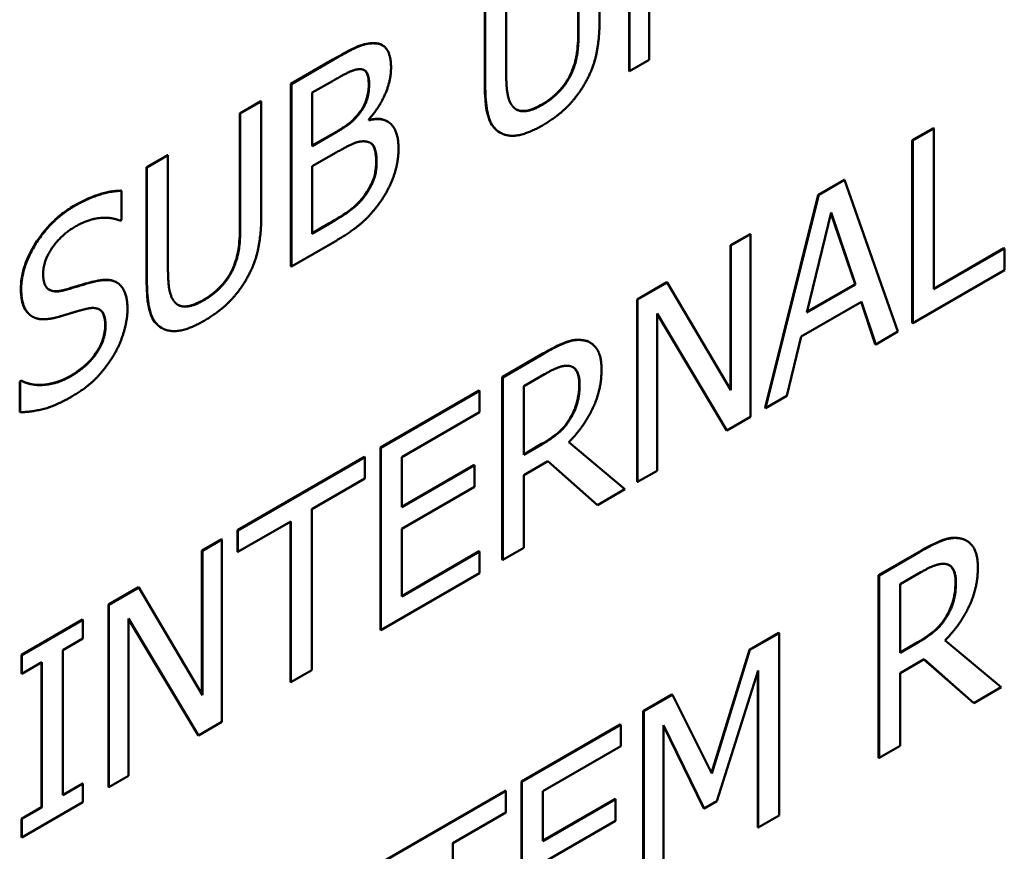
# Model space of a CAD drawing. Header units: millimetres. Extents: x 30 to 861, y 28 to 600.
# Tile 26 of 33: x 753 to 765, y 292 to 303. Entities that reach past the tile are written whole.
import ezdxf

# ---------------------------------------------------------------- set-up
doc = ezdxf.new("R2010")
doc.units = ezdxf.units.MM
doc.header["$LTSCALE"] = 3
doc.layers.add('Visible (ISO)', color=7, linetype='Continuous', lineweight=50)
doc.layers.add('Visible Narrow (ISO)', color=7, linetype='Continuous', lineweight=35)

msp = doc.modelspace()

# ---------------------------------------------------------------- linework, layer by layer
at = {"layer": 'Visible (ISO)'}
for p, q in [((760.487, 302.068), (760.487, 304.334)), ((760.492, 304.331), (760.492, 302.065)), ((760.119, 302.701), (760.119, 304.115)), ((760.736, 302.206), (760.736, 304.159)), ((759.853, 302.547), (759.853, 303.968)), ((759.858, 303.965), (759.858, 302.543)), ((758.959, 302.032), (758.959, 303.446)), ((758.693, 301.885), (758.693, 303.298)), ((758.699, 303.295), (758.699, 301.882)), ((757.32, 302.413), (757.325, 302.41)), ((757.418, 302.388), (757.423, 302.385)), ((756.284, 301.908), (756.804, 302.208)), ((756.81, 302.205), (756.29, 301.905)), ((760.492, 302.065), (760.736, 302.206)), ((760.487, 302.068), (760.492, 302.065)), ((756.284, 299.642), (756.284, 301.908)), ((756.284, 301.908), (756.29, 301.905)), ((756.29, 301.905), (756.29, 299.639)), ((756.55, 301.798), (756.8, 301.942)), ((756.55, 301.135), (756.55, 301.798)), ((755.65, 301.541), (755.911, 301.692)), ((755.916, 301.689), (755.655, 301.538)), ((755.911, 301.692), (755.916, 301.689)), ((755.916, 300.275), (755.916, 301.689)), ((755.65, 300.12), (755.65, 301.541)), ((755.65, 301.541), (755.655, 301.538)), ((755.655, 301.538), (755.655, 300.117)), ((757.253, 301.455), (757.253, 301.466)), ((757.479, 301.443), (757.485, 301.44)), ((756.55, 301.141), (756.841, 301.309)), ((756.846, 301.306), (756.55, 301.135)), ((758.878, 301.304), (758.883, 301.301)), ((764.004, 301.206), (764.265, 301.357)), ((764.271, 301.354), (764.01, 301.203)), ((764.265, 301.357), (764.271, 301.354)), ((764.271, 299.356), (764.271, 301.354)), ((764.004, 298.94), (764.004, 301.206)), ((764.004, 301.206), (764.01, 301.203)), ((764.01, 301.203), (764.01, 298.937)), ((756.55, 300.884), (756.846, 301.054)), ((754.491, 300.872), (754.751, 301.023)), ((754.757, 301.02), (754.496, 300.869)), ((754.751, 301.023), (754.757, 301.02)), ((754.757, 299.606), (754.757, 301.02)), ((754.491, 299.458), (754.491, 300.872)), ((754.491, 300.872), (754.496, 300.869)), ((754.496, 300.869), (754.496, 299.455)), ((756.55, 300.046), (756.55, 300.884)), ((762.836, 300.531), (763.157, 300.717)), ((763.162, 300.714), (762.841, 300.528)), ((763.157, 300.717), (763.162, 300.714)), ((763.824, 298.83), (763.162, 300.714)), ((754.173, 300.582), (754.178, 300.579)), ((754.178, 300.219), (754.178, 300.579)), ((757.202, 300.524), (757.207, 300.521)), ((762.174, 297.884), (762.836, 300.531)), ((762.841, 300.528), (762.179, 297.881)), ((762.836, 300.531), (762.841, 300.528)), ((762.693, 299.068), (762.995, 300.309)), ((763.294, 299.42), (762.993, 300.302)), ((762.995, 300.309), (763.299, 299.417)), ((754.159, 300.208), (754.178, 300.219)), ((756.55, 300.052), (756.757, 300.172)), ((756.762, 300.168), (756.55, 300.046)), ((756.29, 299.639), (756.853, 299.964)), ((761.745, 299.902), (761.988, 300.042)), ((761.993, 300.039), (761.75, 299.899)), ((761.988, 300.042), (761.993, 300.039)), ((761.993, 297.773), (761.993, 300.039)), ((761.745, 298.114), (761.745, 299.902)), ((761.745, 299.902), (761.75, 299.899)), ((761.75, 299.899), (761.75, 298.105)), ((764.271, 299.362), (765.141, 299.865)), ((765.147, 299.862), (764.271, 299.356)), ((765.141, 299.865), (765.147, 299.862)), ((765.147, 299.594), (765.147, 299.862)), ((756.284, 299.642), (756.29, 299.639)), ((764.01, 298.937), (765.147, 299.594)), ((754.118, 299.442), (754.123, 299.439)), ((760.584, 299.231), (760.955, 299.445)), ((760.96, 299.442), (760.589, 299.228)), ((760.955, 299.445), (760.96, 299.442)), ((761.75, 298.105), (760.96, 299.442)), ((763.299, 299.417), (762.693, 299.068)), ((762.695, 299.075), (763.294, 299.42)), ((763.294, 299.42), (763.299, 299.417)), ((760.584, 296.966), (760.584, 299.231)), ((760.584, 299.231), (760.589, 299.228)), ((760.589, 299.228), (760.589, 296.963)), ((762.622, 298.769), (763.371, 299.202)), ((763.543, 298.674), (763.367, 299.2)), ((763.371, 299.202), (763.549, 298.671)), ((753.066, 299.021), (753.071, 299.018)), ((760.833, 297.103), (760.833, 299.057)), ((760.833, 299.057), (761.701, 297.604)), ((761.696, 297.607), (760.833, 299.051)), ((754.675, 298.878), (754.68, 298.875)), ((763.549, 298.671), (763.824, 298.83)), ((764.004, 298.94), (764.01, 298.937)), ((762.443, 298.033), (762.622, 298.769)), ((759.999, 298.696), (760.004, 298.693)), ((763.543, 298.674), (763.549, 298.671)), ((758.91, 298.265), (759.415, 298.557)), ((759.421, 298.554), (758.915, 298.262)), ((752.915, 298.211), (752.934, 298.222)), ((752.939, 298.218), (752.92, 298.207)), ((752.934, 298.222), (752.939, 298.218)), ((758.91, 295.999), (758.91, 298.265)), ((758.91, 298.265), (758.915, 298.262)), ((758.915, 298.262), (758.915, 295.996)), ((759.176, 298.151), (759.435, 298.301)), ((752.915, 297.832), (752.915, 298.211)), ((752.915, 298.211), (752.92, 298.207)), ((752.92, 298.207), (752.92, 297.829)), ((757.396, 297.391), (758.623, 298.099)), ((758.629, 298.096), (757.401, 297.388)), ((758.623, 298.099), (758.629, 298.096)), ((758.629, 297.828), (758.629, 298.096)), ((759.176, 297.299), (759.176, 298.151)), ((762.179, 297.881), (762.443, 298.033)), ((762.174, 297.884), (762.179, 297.881)), ((752.915, 297.832), (752.92, 297.829)), ((757.662, 297.27), (758.629, 297.828)), ((759.754, 297.757), (759.759, 297.754)), ((761.701, 297.604), (761.993, 297.773)), ((761.696, 297.607), (761.701, 297.604)), ((757.396, 295.125), (757.396, 297.391)), ((757.396, 297.391), (757.401, 297.388)), ((757.401, 297.388), (757.401, 295.122)), ((759.176, 297.306), (759.399, 297.435)), ((759.405, 297.432), (759.176, 297.299)), ((760.434, 296.873), (759.735, 297.456)), ((755.62, 296.365), (757.197, 297.276)), ((757.202, 297.273), (755.625, 296.362)), ((757.197, 297.276), (757.202, 297.273)), ((757.202, 297.005), (757.202, 297.273)), ((757.662, 296.649), (757.662, 297.27)), ((757.662, 296.656), (758.558, 297.173)), ((758.564, 297.17), (757.662, 296.649)), ((758.558, 297.173), (758.564, 297.17)), ((758.564, 296.902), (758.564, 297.17)), ((759.176, 297.048), (759.475, 297.221)), ((760.09, 296.68), (759.474, 297.22)), ((759.475, 297.221), (760.095, 296.677)), ((756.544, 296.625), (757.202, 297.005)), ((759.176, 296.146), (759.176, 297.048)), ((760.589, 296.963), (760.833, 297.103)), ((757.662, 296.381), (758.564, 296.902)), ((760.095, 296.677), (760.434, 296.873)), ((760.584, 296.966), (760.589, 296.963)), ((756.544, 294.627), (756.544, 296.625)), ((760.09, 296.68), (760.095, 296.677)), ((755.625, 296.094), (756.283, 296.474)), ((756.278, 294.479), (756.278, 296.471)), ((756.283, 296.474), (756.283, 294.476)), ((757.662, 295.54), (757.662, 296.381)), ((755.62, 296.097), (755.62, 296.365)), ((755.62, 296.365), (755.625, 296.362)), ((755.625, 296.362), (755.625, 296.094)), ((755.179, 296.111), (755.422, 296.251)), ((755.428, 296.248), (755.185, 296.108)), ((755.422, 296.251), (755.428, 296.248)), ((755.428, 293.983), (755.428, 296.248)), ((758.915, 295.996), (759.176, 296.146)), ((764.674, 296.236), (764.679, 296.233)), ((755.179, 294.323), (755.179, 296.111)), ((755.179, 296.111), (755.185, 296.108)), ((755.185, 296.108), (755.185, 294.314)), ((755.62, 296.097), (755.625, 296.094)), ((757.662, 295.547), (758.623, 296.102)), ((758.629, 296.099), (757.662, 295.54)), ((758.623, 296.102), (758.629, 296.099)), ((758.629, 295.831), (758.629, 296.099)), ((763.585, 295.805), (764.09, 296.097)), ((764.096, 296.094), (763.59, 295.802)), ((758.91, 295.999), (758.915, 295.996)), ((757.401, 295.122), (758.629, 295.831)), ((763.585, 293.539), (763.585, 295.805)), ((763.585, 295.805), (763.59, 295.802)), ((763.59, 295.802), (763.59, 293.536)), ((763.851, 295.692), (764.11, 295.842)), ((754.018, 295.441), (754.389, 295.655)), ((754.394, 295.652), (754.024, 295.438)), ((754.389, 295.655), (754.394, 295.652)), ((755.185, 294.314), (754.394, 295.652)), ((763.851, 294.84), (763.851, 295.692)), ((754.018, 293.175), (754.018, 295.441)), ((754.018, 295.441), (754.024, 295.438)), ((754.024, 295.438), (754.024, 293.172)), ((764.429, 295.297), (764.434, 295.294)), ((752.936, 294.815), (753.696, 295.254)), ((753.701, 295.251), (752.941, 294.812)), ((753.696, 295.254), (753.701, 295.251)), ((753.701, 295.02), (753.701, 295.251)), ((754.267, 293.312), (754.267, 295.266)), ((754.267, 295.266), (755.135, 293.814)), ((755.13, 293.817), (754.267, 295.26)), ((757.396, 295.125), (757.401, 295.122)), ((761.982, 294.88), (762.344, 295.089)), ((762.35, 295.086), (761.987, 294.877)), ((762.344, 295.089), (762.35, 295.086)), ((762.35, 292.82), (762.35, 295.086)), ((753.451, 294.876), (753.701, 295.02)), ((763.851, 294.846), (764.074, 294.975)), ((764.08, 294.972), (763.851, 294.84)), ((765.109, 294.413), (764.41, 294.996)), ((752.936, 294.584), (752.936, 294.815)), ((752.936, 294.815), (752.941, 294.812)), ((752.941, 294.812), (752.941, 294.581)), ((753.451, 293.073), (753.451, 294.876)), ((761.509, 293.349), (761.982, 294.88)), ((761.987, 294.877), (761.513, 293.342)), ((761.982, 294.88), (761.987, 294.877)), ((752.941, 294.581), (753.19, 294.725)), ((753.185, 292.925), (753.185, 294.722)), ((753.19, 294.725), (753.19, 292.922)), ((763.851, 294.588), (764.15, 294.761)), ((764.765, 294.221), (764.149, 294.76)), ((764.15, 294.761), (764.77, 294.217)), ((752.936, 294.584), (752.941, 294.581)), ((756.283, 294.476), (756.544, 294.627)), ((761.577, 292.998), (762.089, 294.621)), ((762.084, 292.673), (762.084, 294.605)), ((762.089, 294.621), (762.089, 292.67)), ((763.851, 293.687), (763.851, 294.588)), ((756.278, 294.479), (756.283, 294.476)), ((760.662, 294.118), (761.018, 294.323)), ((761.023, 294.32), (760.667, 294.115)), ((761.018, 294.323), (761.023, 294.32)), ((761.513, 293.342), (761.023, 294.32)), ((764.77, 294.217), (765.109, 294.413)), ((764.765, 294.221), (764.77, 294.217)), ((760.662, 291.852), (760.662, 294.118)), ((760.662, 294.118), (760.667, 294.115)), ((760.667, 294.115), (760.667, 291.849)), ((755.135, 293.814), (755.428, 293.983)), ((759.148, 293.244), (760.376, 293.952)), ((760.381, 293.949), (759.153, 293.241)), ((760.376, 293.952), (760.381, 293.949)), ((760.381, 293.681), (760.381, 293.949)), ((760.911, 291.989), (760.911, 293.941)), ((760.911, 293.941), (761.418, 292.906)), ((761.413, 292.91), (760.911, 293.933)), ((755.13, 293.817), (755.135, 293.814)), ((763.59, 293.536), (763.851, 293.687)), ((759.414, 293.123), (760.381, 293.681)), ((763.585, 293.539), (763.59, 293.536)), ((753.451, 293.079), (753.696, 293.22)), ((753.701, 293.217), (753.451, 293.073)), ((753.696, 293.22), (753.701, 293.217)), ((753.701, 292.985), (753.701, 293.217)), ((754.024, 293.172), (754.267, 293.312)), ((759.148, 290.978), (759.148, 293.244)), ((759.148, 293.244), (759.153, 293.241)), ((759.153, 293.241), (759.153, 290.975)), ((754.018, 293.175), (754.024, 293.172)), ((757.372, 292.218), (758.949, 293.129)), ((758.955, 293.126), (757.377, 292.215)), ((758.949, 293.129), (758.955, 293.126)), ((758.955, 292.858), (758.955, 293.126)), ((759.414, 292.503), (759.414, 293.123)), ((752.941, 292.547), (753.701, 292.985)), ((759.414, 292.509), (760.311, 293.026)), ((760.316, 293.023), (759.414, 292.503)), ((760.311, 293.026), (760.316, 293.023)), ((760.316, 292.755), (760.316, 293.023)), ((761.418, 292.906), (761.577, 292.998)), ((752.936, 292.781), (753.185, 292.925)), ((753.19, 292.922), (752.941, 292.778)), ((753.185, 292.925), (753.19, 292.922)), ((758.296, 292.478), (758.955, 292.858)), ((761.413, 292.91), (761.418, 292.906)), ((752.936, 292.55), (752.936, 292.781)), ((752.936, 292.781), (752.941, 292.778)), ((752.941, 292.778), (752.941, 292.547)), ((759.414, 292.234), (760.316, 292.755)), ((762.089, 292.67), (762.35, 292.82)), ((762.084, 292.673), (762.089, 292.67)), ((752.936, 292.55), (752.941, 292.547)), ((758.296, 290.48), (758.296, 292.478))]:
    msp.add_line(p, q, dxfattribs=at)
for points, degree in [([(759.931, 301.903), (760.036, 302.079), (760.119, 302.465), (760.119, 302.701)], 2), ([(759.858, 302.543), (759.858, 302.391), (759.823, 302.16), (759.774, 302.045)], 2), ([(757.325, 302.41), (757.229, 302.416), (757.02, 302.326), (756.81, 302.205)], 2), ([(757.32, 302.413), (757.356, 302.412), (757.389, 302.405), (757.418, 302.388)], 3), ([(757.528, 302.109), (757.528, 302.252), (757.431, 302.408), (757.325, 302.41)], 2), ([(756.8, 301.942), (756.938, 302.022), (757.093, 302.093), (757.156, 302.089)], 2), ([(757.156, 302.089), (757.209, 302.084), (757.256, 301.991), (757.256, 301.91)], 2), ([(757.253, 301.466), (757.382, 301.612), (757.528, 301.949), (757.528, 302.109)], 2), ([(759.044, 301.624), (758.994, 301.681), (758.959, 301.874), (758.959, 302.032)], 2), ([(759.774, 302.045), (759.721, 301.923), (759.53, 301.719), (759.408, 301.648)], 2), ([(757.256, 301.91), (757.256, 301.804), (757.207, 301.634), (757.147, 301.555)], 2), ([(758.699, 301.882), (758.699, 301.639), (758.783, 301.357), (758.886, 301.3)], 2), ([(759.408, 301.391), (759.589, 301.496), (759.837, 301.742), (759.931, 301.903)], 2), ([(759.408, 301.648), (759.278, 301.573), (759.096, 301.562), (759.044, 301.624)], 2), ([(757.147, 301.555), (757.085, 301.473), (756.969, 301.377), (756.846, 301.306)], 2), ([(757.621, 301.103), (757.621, 301.32), (757.428, 301.501), (757.253, 301.455)], 2), ([(758.886, 301.3), (758.977, 301.247), (759.235, 301.291), (759.408, 301.391)], 2), ([(756.846, 301.054), (756.981, 301.132), (757.128, 301.195), (757.19, 301.194)], 2), ([(757.19, 301.194), (757.285, 301.19), (757.349, 301.062), (757.349, 300.933)], 2), ([(757.417, 300.473), (757.509, 300.611), (757.621, 300.934), (757.621, 301.103)], 2), ([(757.349, 300.933), (757.349, 300.814), (757.28, 300.624), (757.207, 300.521)], 2), ([(754.178, 300.579), (754.052, 300.578), (753.76, 300.484), (753.594, 300.389)], 2), ([(757.207, 300.521), (757.131, 300.418), (756.934, 300.268), (756.762, 300.168)], 2), ([(756.853, 299.964), (757.053, 300.079), (757.306, 300.31), (757.417, 300.473)], 2), ([(753.594, 300.389), (753.307, 300.223), (752.934, 299.635), (752.934, 299.36)], 2), ([(753.612, 300.138), (753.772, 300.231), (754.065, 300.253), (754.159, 300.208)], 2), ([(755.728, 299.476), (755.833, 299.653), (755.916, 300.038), (755.916, 300.275)], 2), ([(753.206, 299.548), (753.206, 299.708), (753.431, 300.034), (753.612, 300.138)], 2), ([(755.655, 300.117), (755.655, 299.965), (755.62, 299.733), (755.571, 299.619)], 2), ([(754.841, 299.197), (754.792, 299.255), (754.757, 299.448), (754.757, 299.606)], 2), ([(755.571, 299.619), (755.518, 299.496), (755.328, 299.293), (755.205, 299.222)], 2), ([(753.462, 299.343), (753.338, 299.31), (753.206, 299.405), (753.206, 299.548)], 2), ([(753.865, 299.456), (753.785, 299.438), (753.545, 299.365), (753.462, 299.343)], 2), ([(754.254, 299.11), (754.254, 299.321), (754.067, 299.501), (753.865, 299.456)], 2), ([(754.496, 299.455), (754.496, 299.213), (754.58, 298.931), (754.684, 298.873)], 2), ([(755.205, 298.965), (755.386, 299.07), (755.635, 299.316), (755.728, 299.476)], 2), ([(752.934, 299.36), (752.934, 299.227), (753.001, 299.064), (753.062, 299.024)], 2), ([(755.205, 299.222), (755.075, 299.147), (754.894, 299.136), (754.841, 299.197)], 2), ([(753.386, 299.011), (753.499, 299.043), (753.65, 299.09), (753.741, 299.113)], 2), ([(753.741, 299.113), (753.866, 299.143), (753.982, 299.041), (753.982, 298.905)], 2), ([(754.076, 298.526), (754.16, 298.665), (754.254, 298.976), (754.254, 299.11)], 2), ([(753.066, 299.021), (753.063, 299.023), (753.059, 299.025), (753.056, 299.027)], 3), ([(753.062, 299.024), (753.124, 298.984), (753.284, 298.983), (753.386, 299.011)], 2), ([(754.684, 298.873), (754.774, 298.821), (755.032, 298.865), (755.205, 298.965)], 2), ([(753.982, 298.905), (753.982, 298.734), (753.761, 298.399), (753.545, 298.274)], 2), ([(759.92, 298.722), (759.817, 298.74), (759.589, 298.651), (759.421, 298.554)], 2), ([(759.915, 298.726), (759.945, 298.72), (759.974, 298.711), (759.999, 298.696)], 3), ([(760.143, 298.355), (760.143, 298.533), (760.023, 298.705), (759.92, 298.722)], 2), ([(753.564, 298.025), (753.744, 298.129), (753.982, 298.373), (754.076, 298.526)], 2), ([(759.435, 298.301), (759.543, 298.364), (759.691, 298.414), (759.747, 298.404)], 2), ([(759.735, 297.456), (759.923, 297.645), (760.143, 298.107), (760.143, 298.355)], 2), ([(759.747, 298.404), (759.81, 298.391), (759.871, 298.274), (759.871, 298.174)], 2), ([(753.545, 298.274), (753.394, 298.187), (753.068, 298.153), (752.939, 298.218)], 2), ([(759.871, 298.174), (759.871, 298.057), (759.817, 297.849), (759.759, 297.754)], 2), ([(752.92, 297.829), (753.052, 297.832), (753.351, 297.902), (753.564, 298.025)], 2), ([(759.759, 297.754), (759.697, 297.646), (759.518, 297.497), (759.405, 297.432)], 2), ([(764.595, 296.263), (764.492, 296.28), (764.264, 296.191), (764.096, 296.094)], 2), ([(764.59, 296.266), (764.62, 296.261), (764.649, 296.251), (764.674, 296.236)], 3), ([(764.818, 295.896), (764.818, 296.074), (764.698, 296.245), (764.595, 296.263)], 2), ([(764.11, 295.842), (764.218, 295.904), (764.366, 295.954), (764.422, 295.944)], 2), ([(764.41, 294.996), (764.598, 295.185), (764.818, 295.648), (764.818, 295.896)], 2), ([(764.422, 295.944), (764.485, 295.932), (764.546, 295.814), (764.546, 295.715)], 2), ([(764.546, 295.715), (764.546, 295.597), (764.492, 295.39), (764.434, 295.294)], 2), ([(764.434, 295.294), (764.372, 295.187), (764.193, 295.037), (764.08, 294.972)], 2)]:
    msp.add_open_spline(points, degree=degree, dxfattribs=at)
for points, knots in [([(759.768, 302.048), (759.801, 302.124), (759.823, 302.199), (759.841, 302.315), (759.853, 302.402), (759.853, 302.547)], [0, 0, 0, 0, 0.03353021, 0.03353021, 0.05285023, 0.05285023, 0.05285023, 0.05285023]), ([(756.804, 302.208), (756.909, 302.268), (757.015, 302.329), (757.19, 302.404), (757.257, 302.417), (757.32, 302.413)], [0, 0, 0, 0, 0.05942259, 0.05942259, 0.09989679, 0.09989679, 0.09989679, 0.09989679]), ([(757.251, 301.913), (757.251, 301.958), (757.246, 302.001), (757.224, 302.047), (757.215, 302.063), (757.197, 302.076), (757.196, 302.077), (757.194, 302.078)], [0, 0, 0, 0, 0.02216807, 0.02216807, 0.03130651, 0.03130651, 0.0322268, 0.0322268, 0.0322268, 0.0322268]), ([(759.403, 301.651), (759.476, 301.694), (759.55, 301.749), (759.639, 301.844), (759.671, 301.88), (759.729, 301.967), (759.751, 302.007), (759.768, 302.048)], [0, 0, 0, 0, 0.04166888, 0.04166888, 0.0548411, 0.0548411, 0.06500205, 0.06500205, 0.06500205, 0.06500205]), ([(757.141, 301.558), (757.166, 301.59), (757.188, 301.625), (757.215, 301.686), (757.227, 301.718), (757.248, 301.815), (757.251, 301.866), (757.251, 301.913)], [0, 0, 0, 0, 0.01648899, 0.01648899, 0.02708892, 0.02708892, 0.03919162, 0.03919162, 0.03919162, 0.03919162]), ([(758.878, 301.304), (758.826, 301.335), (758.785, 301.381), (758.733, 301.497), (758.693, 301.613), (758.693, 301.885)], [0.0008481, 0.0008481, 0.0008481, 0.0008481, 0.04267725, 0.04267725, 0.07830293, 0.07830293, 0.07830293, 0.07830293]), ([(759.083, 301.59), (759.097, 301.583), (759.112, 301.577), (759.174, 301.565), (759.22, 301.574), (759.303, 301.599), (759.353, 301.623), (759.403, 301.651)], [0.01329507, 0.01329507, 0.01329507, 0.01329507, 0.02455758, 0.02455758, 0.0554673, 0.0554673, 0.09854487, 0.09854487, 0.09854487, 0.09854487]), ([(756.841, 301.309), (756.914, 301.351), (756.979, 301.393), (757.049, 301.451), (757.089, 301.489), (757.141, 301.558)], [0, 0, 0, 0, 0.04157672, 0.04157672, 0.06849684, 0.06849684, 0.06849684, 0.06849684]), ([(757.253, 301.459), (757.319, 301.476), (757.381, 301.479), (757.451, 301.457), (757.466, 301.451), (757.479, 301.443)], [0.00103806, 0.00103806, 0.00103806, 0.00103806, 0.0397221, 0.0397221, 0.05110836, 0.05110836, 0.05110836, 0.05110836]), ([(757.343, 300.936), (757.343, 301.008), (757.336, 301.075), (757.308, 301.137), (757.296, 301.159), (757.27, 301.175)], [0, 0, 0, 0, 0.03516786, 0.03516786, 0.04635784, 0.04635784, 0.04635784, 0.04635784]), ([(757.202, 300.524), (757.239, 300.577), (757.273, 300.634), (757.312, 300.727), (757.324, 300.763), (757.34, 300.852), (757.343, 300.895), (757.343, 300.936)], [0, 0, 0, 0, 0.0261611, 0.0261611, 0.04097622, 0.04097622, 0.05599375, 0.05599375, 0.05599375, 0.05599375]), ([(753.589, 300.392), (753.733, 300.475), (753.838, 300.514), (753.995, 300.564), (754.086, 300.581), (754.173, 300.582)], [0, 0, 0, 0, 0.0816203, 0.0816203, 0.2041043, 0.2041043, 0.2041043, 0.2041043]), ([(756.757, 300.172), (756.849, 300.225), (756.95, 300.287), (757.044, 300.359), (757.079, 300.386), (757.149, 300.458), (757.176, 300.489), (757.202, 300.524)], [0, 0, 0, 0, 0.05253961, 0.05253961, 0.06397367, 0.06397367, 0.07202336, 0.07202336, 0.07202336, 0.07202336]), ([(752.929, 299.363), (752.929, 299.443), (752.941, 299.528), (752.993, 299.7), (753.029, 299.782), (753.114, 299.934), (753.176, 300.032), (753.316, 300.186), (753.366, 300.233), (753.474, 300.32), (753.532, 300.359), (753.589, 300.392)], [0, 0, 0, 0, 0.0392685, 0.0392685, 0.0759138, 0.0759138, 0.1087655, 0.1087655, 0.1260824, 0.1260824, 0.1448011, 0.1448011, 0.1448011, 0.1448011]), ([(755.566, 299.622), (755.598, 299.698), (755.62, 299.773), (755.638, 299.889), (755.65, 299.975), (755.65, 300.12)], [0, 0, 0, 0, 0.03353021, 0.03353021, 0.05285023, 0.05285023, 0.05285023, 0.05285023]), ([(755.2, 299.225), (755.274, 299.268), (755.347, 299.323), (755.436, 299.417), (755.469, 299.454), (755.526, 299.541), (755.548, 299.58), (755.566, 299.622)], [0, 0, 0, 0, 0.04166888, 0.04166888, 0.0548411, 0.0548411, 0.06500205, 0.06500205, 0.06500205, 0.06500205]), ([(753.457, 299.346), (753.54, 299.368), (753.638, 299.398), (753.723, 299.424), (753.797, 299.445), (753.859, 299.459)], [0, 0, 0, 0, 0.0486972, 0.0486972, 0.1921374, 0.1921374, 0.1921374, 0.1921374]), ([(753.859, 299.459), (753.936, 299.476), (754.013, 299.481), (754.089, 299.457), (754.103, 299.451), (754.118, 299.442)], [0, 0, 0, 0, 0.04548233, 0.04548233, 0.0546327, 0.0546327, 0.0546327, 0.0546327]), ([(754.675, 298.878), (754.623, 298.908), (754.583, 298.954), (754.53, 299.07), (754.491, 299.187), (754.491, 299.458)], [0.0008481, 0.0008481, 0.0008481, 0.0008481, 0.04267725, 0.04267725, 0.07830293, 0.07830293, 0.07830293, 0.07830293]), ([(753.056, 299.027), (753.015, 299.054), (752.985, 299.095), (752.95, 299.178), (752.929, 299.241), (752.929, 299.363)], [0, 0, 0, 0, 0.03402835, 0.03402835, 0.05417389, 0.05417389, 0.05417389, 0.05417389]), ([(753.281, 299.352), (753.302, 299.34), (753.327, 299.334), (753.386, 299.331), (753.422, 299.337), (753.457, 299.346)], [0.04936883, 0.04936883, 0.04936883, 0.04936883, 0.07706089, 0.07706089, 0.11070439, 0.11070439, 0.11070439, 0.11070439]), ([(754.88, 299.164), (754.894, 299.156), (754.909, 299.151), (754.971, 299.138), (755.018, 299.148), (755.1, 299.172), (755.151, 299.197), (755.2, 299.225)], [0.01329507, 0.01329507, 0.01329507, 0.01329507, 0.02455758, 0.02455758, 0.0554673, 0.0554673, 0.09854487, 0.09854487, 0.09854487, 0.09854487]), ([(753.977, 298.908), (753.977, 298.959), (753.971, 299.006), (753.94, 299.079), (753.92, 299.097), (753.903, 299.107)], [0, 0, 0, 0, 0.02467304, 0.02467304, 0.04772096, 0.04772096, 0.04772096, 0.04772096]), ([(753.54, 298.278), (753.613, 298.32), (753.691, 298.374), (753.816, 298.496), (753.853, 298.548), (753.908, 298.637), (753.932, 298.685), (753.958, 298.764), (753.965, 298.793), (753.975, 298.852), (753.977, 298.88), (753.977, 298.908)], [0, 0, 0, 0, 0.0413751, 0.0413751, 0.0749634, 0.0749634, 0.1118258, 0.1118258, 0.1333474, 0.1333474, 0.1561881, 0.1561881, 0.1561881, 0.1561881]), ([(759.415, 298.557), (759.51, 298.611), (759.604, 298.662), (759.736, 298.713), (759.773, 298.723), (759.846, 298.732), (759.881, 298.731), (759.915, 298.726)], [0, 0, 0, 0, 0.05333282, 0.05333282, 0.07517859, 0.07517859, 0.09774979, 0.09774979, 0.09774979, 0.09774979]), ([(759.865, 298.177), (759.865, 298.233), (759.858, 298.285), (759.832, 298.344), (759.82, 298.364), (759.796, 298.383), (759.791, 298.387), (759.786, 298.39)], [0, 0, 0, 0, 0.02740789, 0.02740789, 0.03927304, 0.03927304, 0.04200522, 0.04200522, 0.04200522, 0.04200522]), ([(752.934, 298.222), (753.047, 298.164), (753.157, 298.166), (753.326, 298.184), (753.432, 298.215), (753.54, 298.278)], [0, 0, 0, 0, 0.0879746, 0.0879746, 0.2170877, 0.2170877, 0.2170877, 0.2170877]), ([(759.754, 297.757), (759.786, 297.81), (759.811, 297.865), (759.84, 297.958), (759.849, 297.999), (759.863, 298.09), (759.865, 298.135), (759.865, 298.177)], [0, 0, 0, 0, 0.02475178, 0.02475178, 0.04085857, 0.04085857, 0.05686937, 0.05686937, 0.05686937, 0.05686937]), ([(759.399, 297.435), (759.467, 297.474), (759.536, 297.52), (759.616, 297.586), (759.648, 297.614), (759.711, 297.688), (759.734, 297.721), (759.754, 297.757)], [0, 0, 0, 0, 0.03811685, 0.03811685, 0.04590739, 0.04590739, 0.05132597, 0.05132597, 0.05132597, 0.05132597]), ([(764.09, 296.097), (764.185, 296.151), (764.279, 296.202), (764.411, 296.254), (764.448, 296.263), (764.521, 296.273), (764.556, 296.272), (764.59, 296.266)], [0, 0, 0, 0, 0.05333282, 0.05333282, 0.07517859, 0.07517859, 0.09774979, 0.09774979, 0.09774979, 0.09774979]), ([(764.54, 295.718), (764.54, 295.774), (764.533, 295.825), (764.507, 295.884), (764.495, 295.904), (764.471, 295.924), (764.466, 295.927), (764.461, 295.93)], [0, 0, 0, 0, 0.02740789, 0.02740789, 0.03927304, 0.03927304, 0.04200522, 0.04200522, 0.04200522, 0.04200522]), ([(764.429, 295.297), (764.461, 295.35), (764.485, 295.405), (764.515, 295.498), (764.524, 295.539), (764.538, 295.631), (764.54, 295.675), (764.54, 295.718)], [0, 0, 0, 0, 0.02475178, 0.02475178, 0.04085857, 0.04085857, 0.05686937, 0.05686937, 0.05686937, 0.05686937]), ([(764.074, 294.975), (764.142, 295.014), (764.211, 295.06), (764.291, 295.126), (764.323, 295.154), (764.386, 295.229), (764.408, 295.262), (764.429, 295.297)], [0, 0, 0, 0, 0.03811685, 0.03811685, 0.04590739, 0.04590739, 0.05132597, 0.05132597, 0.05132597, 0.05132597])]:
    msp.add_open_spline(points, degree=3, knots=knots, dxfattribs=at)
at = {"layer": 'Visible Narrow (ISO)'}
for p, q in [((759.853, 302.547), (759.858, 302.543)), ((756.804, 302.208), (756.81, 302.205)), ((759.768, 302.048), (759.774, 302.045)), ((757.251, 301.913), (757.256, 301.91)), ((758.693, 301.885), (758.699, 301.882)), ((759.403, 301.651), (759.408, 301.648)), ((757.141, 301.558), (757.147, 301.555)), ((756.841, 301.309), (756.846, 301.306)), ((757.343, 300.936), (757.349, 300.933)), ((753.589, 300.392), (753.594, 300.389)), ((756.757, 300.172), (756.762, 300.168)), ((755.65, 300.12), (755.655, 300.117)), ((755.566, 299.622), (755.571, 299.619)), ((753.859, 299.459), (753.865, 299.456)), ((754.491, 299.458), (754.496, 299.455)), ((752.929, 299.363), (752.934, 299.36)), ((753.457, 299.346), (753.462, 299.343)), ((755.2, 299.225), (755.205, 299.222)), ((753.056, 299.027), (753.062, 299.024)), ((753.977, 298.908), (753.982, 298.905)), ((759.915, 298.726), (759.92, 298.722)), ((759.415, 298.557), (759.421, 298.554)), ((753.54, 298.278), (753.545, 298.274)), ((759.865, 298.177), (759.871, 298.174)), ((759.399, 297.435), (759.405, 297.432)), ((764.59, 296.266), (764.595, 296.263)), ((764.09, 296.097), (764.096, 296.094)), ((764.54, 295.718), (764.546, 295.715)), ((764.074, 294.975), (764.08, 294.972))]:
    msp.add_line(p, q, dxfattribs=at)

doc.saveas('drawing.dxf')
